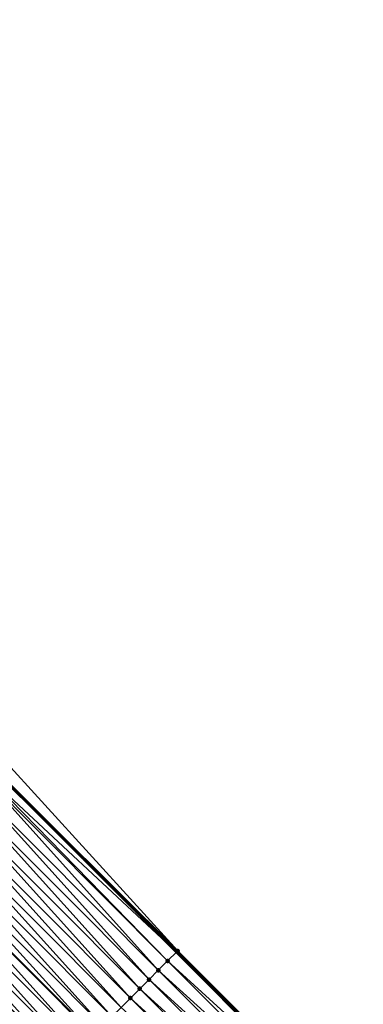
# Model space of a CAD drawing. Header units: feet. Extents: x 2017353 to 2024169, y 808050 to 818690.
# Tile 204 of 256: x 2019714 to 2019740, y 816562 to 816637. Entities that reach past the tile are written whole.
import ezdxf

# ---------------------------------------------------------------- set-up
doc = ezdxf.new("R2010")
doc.units = ezdxf.units.FT
doc.header["$MEASUREMENT"] = 0
for name, color, linetype, lineweight in [('EP_Travel Lane', 172, 'Continuous', 53), ('SB-Road Shots', 141, 'Continuous', 100), ('SB-Road X-Section', 40, 'Continuous', 13)]:
    doc.layers.add(name, color=color, linetype=linetype, lineweight=lineweight)
doc.layers.add('I-77-MM15-17_SB-Surface-BORDER', color=7, linetype='Continuous')
doc.layers.add('I-77-MM15-17_SB-Surface-TIN', color=7, linetype='Continuous')

msp = doc.modelspace()

# ---------------------------------------------------------------- linework, layer by layer
at = {"layer": 'EP_Travel Lane'}
msp.add_polyline3d([(2019584.926576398, 816707.7788281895, 256.0905648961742), (2019599.054889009, 816693.6101117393, 256.0054210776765), (2019613.169114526, 816679.440468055, 255.9053984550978), (2019627.28335571, 816665.270808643, 255.8093286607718), (2019641.397589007, 816651.101157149, 255.7112752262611), (2019655.511770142, 816636.9315580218, 255.6001283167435), (2019669.625985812, 816622.7619242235, 255.497642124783), (2019683.740171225, 816608.5923208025, 255.3875688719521), (2019697.854354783, 816594.422719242, 255.2770222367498), (2019711.968506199, 816580.2531499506, 255.1584155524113), (2019726.08249774, 816566.0837411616, 254.9996703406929), (2019740.174981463, 816551.9527903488, 254.8702114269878)], dxfattribs=at)
at = {"layer": 'I-77-MM15-17_SB-Surface-BORDER', "color": 3, "linetype": 'Continuous', "lineweight": -3}
msp.add_polyline3d([(2019586.61567226, 816709.4635027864, 256.0969242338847), (2019600.190593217, 816694.7413454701, 256.0090278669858), (2019613.91947105, 816680.1879113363, 255.9027114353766), (2019628.033718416, 816666.0182464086, 255.8081074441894), (2019642.147934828, 816651.8486125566, 255.7057291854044), (2019655.553649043, 816636.973270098, 255.6005094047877), (2019670.376337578, 816623.5093750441, 255.4934150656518), (2019684.490496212, 816609.3397991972, 255.376533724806), (2019698.604685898, 816595.1701921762, 255.2674381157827), (2019712.718846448, 816581.0006144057, 255.1510377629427), (2019726.184021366, 816566.1848652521, 254.9999811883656), (2019740.284093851, 816552.0621384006, 254.8706309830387)], dxfattribs=at)
at = {"layer": 'I-77-MM15-17_SB-Surface-TIN', "color": 128, "linetype": 'Continuous', "lineweight": -3}
for points in [[(2019726.184021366, 816566.1848652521, 254.9999811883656), (2019712.718846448, 816581.0006144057, 255.1510377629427), (2019712.010384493, 816580.294865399, 255.1582975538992)], [(2019711.434794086, 816579.7215756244, 255.1520850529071), (2019726.08249774, 816566.0837411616, 254.9996703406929), (2019711.90809189, 816580.1929705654, 255.1585857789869)], [(2019711.90809189, 816580.1929705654, 255.1585857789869), (2019726.08249774, 816566.0837411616, 254.9996703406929), (2019711.968506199, 816580.2531499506, 255.1584155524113)], [(2019712.010384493, 816580.294865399, 255.1582975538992), (2019711.968506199, 816580.2531499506, 255.1584155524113), (2019726.08249774, 816566.0837411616, 254.9996703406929)], [(2019726.124377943, 816566.1254553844, 254.9999448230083), (2019712.010384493, 816580.294865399, 255.1582975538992), (2019726.08249774, 816566.0837411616, 254.9996703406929)], [(2019726.124377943, 816566.1254553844, 254.9999448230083), (2019726.184021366, 816566.1848652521, 254.9999811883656), (2019712.010384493, 816580.294865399, 255.1582975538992)], [(2019724.707321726, 816564.7140901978, 254.9812542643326), (2019711.301852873, 816579.5891863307, 255.1480706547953), (2019710.593263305, 816578.8835654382, 255.1232980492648)], [(2019725.415868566, 816565.4197539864, 254.9953012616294), (2019711.434794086, 816579.7215756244, 255.1520850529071), (2019711.301852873, 816579.5891863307, 255.1480706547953)], [(2019724.707321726, 816564.7140901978, 254.9812542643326), (2019725.415868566, 816565.4197539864, 254.9953012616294), (2019711.301852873, 816579.5891863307, 255.1480706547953)], [(2019725.415868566, 816565.4197539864, 254.9953012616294), (2019726.08249774, 816566.0837411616, 254.9996703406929), (2019711.434794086, 816579.7215756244, 255.1520850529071)], [(2019723.998739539, 816564.0084618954, 254.9583346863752), (2019710.593263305, 816578.8835654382, 255.1232980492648), (2019709.884675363, 816578.1779429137, 255.0989334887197)], [(2019723.998739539, 816564.0084618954, 254.9583346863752), (2019724.707321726, 816564.7140901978, 254.9812542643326), (2019710.593263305, 816578.8835654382, 255.1232980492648)], [(2019723.290172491, 816563.3028183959, 254.9392148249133), (2019709.884675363, 816578.1779429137, 255.0989334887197), (2019709.176098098, 816577.4723096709, 255.0772489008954)], [(2019723.290172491, 816563.3028183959, 254.9392148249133), (2019723.998739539, 816564.0084618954, 254.9583346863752), (2019709.884675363, 816578.1779429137, 255.0989334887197)], [(2019722.581610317, 816562.5971700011, 254.9213189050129), (2019709.176098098, 816577.4723096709, 255.0772489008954), (2019708.467527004, 816576.7666702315, 255.0571135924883)], [(2019722.581610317, 816562.5971700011, 254.9213189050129), (2019723.290172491, 816563.3028183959, 254.9392148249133), (2019709.176098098, 816577.4723096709, 255.0772489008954)], [(2019721.873053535, 816561.8915161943, 254.9047761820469), (2019708.467527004, 816576.7666702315, 255.0571135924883), (2019707.758960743, 816576.0610259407, 255.0381912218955)], [(2019721.873053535, 816561.8915161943, 254.9047761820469), (2019722.581610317, 816562.5971700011, 254.9213189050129), (2019708.467527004, 816576.7666702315, 255.0571135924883)], [(2019721.164494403, 816561.1858647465, 254.8876436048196), (2019707.758960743, 816576.0610259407, 255.0381912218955), (2019707.050399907, 816575.355376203, 255.0206308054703)], [(2019721.164494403, 816561.1858647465, 254.8876436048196), (2019721.873053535, 816561.8915161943, 254.9047761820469), (2019707.758960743, 816576.0610259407, 255.0381912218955)], [(2019720.455930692, 816560.4802178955, 254.869361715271), (2019707.050399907, 816575.355376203, 255.0206308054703), (2019706.341836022, 816574.6497295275, 255.0023047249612)], [(2019720.455930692, 816560.4802178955, 254.869361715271), (2019721.164494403, 816561.1858647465, 254.8876436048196), (2019707.050399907, 816575.355376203, 255.0206308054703)], [(2019719.794931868, 816559.8219505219, 254.8510024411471), (2019706.341836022, 816574.6497295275, 255.0023047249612), (2019705.633260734, 816573.9440942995, 254.9811164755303)], [(2019719.794931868, 816559.8219505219, 254.8510024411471), (2019720.455930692, 816560.4802178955, 254.869361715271), (2019706.341836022, 816574.6497295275, 255.0023047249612)], [(2019719.038785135, 816559.0689424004, 254.8282456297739), (2019705.633260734, 816573.9440942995, 254.9811164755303), (2019704.924671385, 816573.2384731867, 254.9563989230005)], [(2019719.038785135, 816559.0689424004, 254.8282456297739), (2019719.74736111, 816559.7745769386, 254.8496061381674), (2019705.633260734, 816573.9440942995, 254.9811164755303)], [(2019719.74736111, 816559.7745769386, 254.8496061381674), (2019719.794931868, 816559.8219505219, 254.8510024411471), (2019705.633260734, 816573.9440942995, 254.9811164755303)], [(2019718.330210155, 816558.3633068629, 254.8071350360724), (2019704.924671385, 816573.2384731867, 254.9563989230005), (2019704.216080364, 816572.5328537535, 254.9312615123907)], [(2019718.330210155, 816558.3633068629, 254.8071350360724), (2019719.038785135, 816559.0689424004, 254.8282456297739), (2019704.924671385, 816573.2384731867, 254.9563989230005)], [(2019717.621635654, 816557.6576708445, 254.7861446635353), (2019704.216080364, 816572.5328537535, 254.9312615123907), (2019703.507503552, 816571.8272200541, 254.9096909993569)], [(2019717.621635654, 816557.6576708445, 254.7861446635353), (2019718.330210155, 816558.3633068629, 254.8071350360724), (2019704.216080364, 816572.5328537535, 254.9312615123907)], [(2019716.913043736, 816556.9520523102, 254.7607827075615), (2019703.498789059, 816571.8185415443, 254.9094523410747), (2019702.798935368, 816571.1215776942, 254.8902858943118)], [(2019703.507503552, 816571.8272200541, 254.9096909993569), (2019703.498789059, 816571.8185415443, 254.9094523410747), (2019717.612920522, 816557.6489922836, 254.7858327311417)], [(2019716.913043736, 816556.9520523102, 254.7607827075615), (2019717.612920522, 816557.6489922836, 254.7858327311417), (2019703.498789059, 816571.8185415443, 254.9094523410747)], [(2019717.621635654, 816557.6576708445, 254.7861446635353), (2019703.507503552, 816571.8272200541, 254.9096909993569), (2019717.612920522, 816557.6489922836, 254.7858327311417)], [(2019715.495862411, 816555.5408127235, 254.7106885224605), (2019702.090354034, 816570.415948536, 254.8675800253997), (2019701.381765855, 816569.7103262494, 254.8431560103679)], [(2019716.204450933, 816556.2464346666, 254.7351981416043), (2019702.798935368, 816571.1215776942, 254.8902858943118), (2019702.090354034, 816570.415948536, 254.8675800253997)], [(2019715.495862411, 816555.5408127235, 254.7106885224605), (2019716.204450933, 816556.2464346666, 254.7351981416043), (2019702.090354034, 816570.415948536, 254.8675800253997)], [(2019716.204450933, 816556.2464346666, 254.7351981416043), (2019716.913043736, 816556.9520523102, 254.7607827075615), (2019702.798935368, 816571.1215776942, 254.8902858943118)], [(2019714.787280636, 816554.8351840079, 254.6878722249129), (2019701.381765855, 816569.7103262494, 254.8431560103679), (2019700.673190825, 816569.004690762, 254.8220325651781)], [(2019714.787280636, 816554.8351840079, 254.6878722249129), (2019715.495862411, 816555.5408127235, 254.7106885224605), (2019701.381765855, 816569.7103262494, 254.8431560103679)], [(2019714.078716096, 816554.129537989, 254.6693822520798), (2019714.787280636, 816554.8351840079, 254.6878722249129), (2019700.673190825, 816569.004690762, 254.8220325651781)], [(2019725.415868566, 816565.4197539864, 254.9953012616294), (2019740.174981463, 816551.9527903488, 254.8702114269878), (2019726.08249774, 816566.0837411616, 254.9996703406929)], [(2019740.216614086, 816551.9945108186, 254.8706219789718), (2019726.124377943, 816566.1254553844, 254.9999448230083), (2019726.08249774, 816566.0837411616, 254.9996703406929)], [(2019740.216614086, 816551.9945108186, 254.8706219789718), (2019726.08249774, 816566.0837411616, 254.9996703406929), (2019740.174981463, 816551.9527903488, 254.8702114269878)], [(2019740.284093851, 816552.0621384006, 254.8706309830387), (2019726.184021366, 816566.1848652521, 254.9999811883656), (2019726.124377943, 816566.1254553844, 254.9999448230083)], [(2019740.216614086, 816551.9945108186, 254.8706219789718), (2019740.284093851, 816552.0621384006, 254.8706309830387), (2019726.124377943, 816566.1254553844, 254.9999448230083)], [(2019739.510252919, 816551.2866592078, 254.8636563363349), (2019725.415868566, 816565.4197539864, 254.9953012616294), (2019724.707321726, 816564.7140901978, 254.9812542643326)], [(2019739.510252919, 816551.2866592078, 254.8636563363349), (2019740.174981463, 816551.9527903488, 254.8702114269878), (2019725.415868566, 816565.4197539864, 254.9953012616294)], [(2019738.803843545, 816550.5788556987, 254.8450410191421), (2019724.707321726, 816564.7140901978, 254.9812542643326), (2019723.998739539, 816564.0084618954, 254.9583346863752)], [(2019738.803843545, 816550.5788556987, 254.8450410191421), (2019739.510252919, 816551.2866592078, 254.8636563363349), (2019724.707321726, 816564.7140901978, 254.9812542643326)], [(2019738.097434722, 816549.8710516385, 254.8265591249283), (2019723.998739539, 816564.0084618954, 254.9583346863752), (2019723.290172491, 816563.3028183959, 254.9392148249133)], [(2019738.097434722, 816549.8710516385, 254.8265591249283), (2019738.803843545, 816550.5788556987, 254.8450410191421), (2019723.998739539, 816564.0084618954, 254.9583346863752)], [(2019737.391031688, 816549.1632418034, 254.8094759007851), (2019723.290172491, 816563.3028183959, 254.9392148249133), (2019722.581610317, 816562.5971700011, 254.9213189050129)], [(2019737.391031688, 816549.1632418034, 254.8094759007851), (2019738.097434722, 816549.8710516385, 254.8265591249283), (2019723.290172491, 816563.3028183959, 254.9392148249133)], [(2019736.684628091, 816548.4554325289, 254.7922568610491), (2019722.581610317, 816562.5971700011, 254.9213189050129), (2019721.873053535, 816561.8915161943, 254.9047761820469)], [(2019736.684628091, 816548.4554325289, 254.7922568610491), (2019737.391031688, 816549.1632418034, 254.8094759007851), (2019722.581610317, 816562.5971700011, 254.9213189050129)]]:
    msp.add_3dface(points, dxfattribs=at)
at = {"layer": 'SB-Road Shots', "lineweight": 100}
for p in [(2019726.124377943, 816566.1254553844, 254.9999448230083), (2019726.184021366, 816566.1848652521, 254.9999811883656), (2019725.415868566, 816565.4197539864, 254.9953012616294), (2019724.707321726, 816564.7140901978, 254.9812542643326), (2019723.998739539, 816564.0084618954, 254.9583346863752), (2019723.290172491, 816563.3028183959, 254.9392148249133), (2019722.581610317, 816562.5971700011, 254.9213189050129)]:
    msp.add_point(p, dxfattribs=at)
at = {"layer": 'SB-Road X-Section', "extrusion": (-0.7057087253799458, 0.7084795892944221, 0.005645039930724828), "elevation": -846816.4761720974, "flags": 128}
msp.add_lwpolyline([(-2007224.640694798, 5035.393033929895), (-2007224.556511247, 5035.392997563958), (-2007223.556511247, 5035.388353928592), (-2007222.556511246, 5035.374306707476), (-2007221.556511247, 5035.351386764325), (-2007220.556511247, 5035.332266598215), (-2007219.556511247, 5035.314370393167), (-2007218.556511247, 5035.297827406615), (-2007217.556511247, 5035.280694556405), (-2007216.556511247, 5035.26241237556), (-2007215.623647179, 5035.244052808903), (-2007215.556511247, 5035.24265648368), (-2007214.556511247, 5035.221295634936), (-2007213.556511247, 5035.200184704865), (-2007212.556511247, 5035.179193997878), (-2007211.556511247, 5035.153831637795), (-2007210.556511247, 5035.128246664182), (-2007209.556511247, 5035.103736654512), (-2007208.556511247, 5035.080919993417), (-2007207.556511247, 5035.062429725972), (-2007206.556511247, 5035.045129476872), (-2007205.556511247, 5035.025783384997), (-2007204.556511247, 5035.005383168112), (-2007203.556511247, 5034.985417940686), (-2007202.556511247, 5034.965882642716), (-2007201.692885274, 5034.944592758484), (-2007201.556511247, 5034.94034567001), (-2007200.556511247, 5034.905177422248), (-2007199.556511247, 5034.864681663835), (-2007199.391742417, 5034.857663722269)], dxfattribs=at)

doc.saveas('drawing.dxf')
